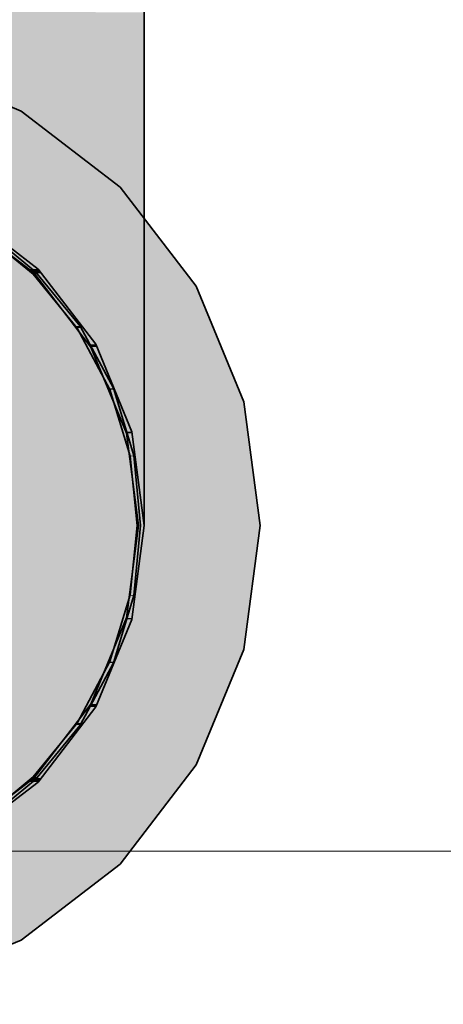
# Model space of a CAD drawing. Extents: x -350 to 540, y -53 to 541.
# Tile 13 of 256: x -193.1 to -191.93, y 61.33 to 64.05. Entities that reach past the tile are written whole.
import ezdxf
from ezdxf.lldxf.tags import DXFTag

# ---------------------------------------------------------------- set-up
doc = ezdxf.new("R2010")
doc.units = 0
doc.linetypes.add('_Hiddenline_', pattern=[3, 2, -1])
doc.layers.get('0').update_dxf_attribs({"lineweight": 35})
doc.layers.add('5_OG-SCHRAFF-FILL', color=7, linetype='Continuous', lineweight=25)
for name, color, linetype, lineweight, true_color in [('L_Abluft', 7, 'Continuous', 35, 0xf7d209), ('L_Abluft-Shading', 7, 'Continuous', 35, 0xf7d209), ('L_Auslass', 7, 'Continuous', 35, 0xababab), ('L_Auslass-Shading', 7, 'Continuous', 35, 0xababab), ('L_Bauteil', 7, 'Continuous', 35, 0xababab), ('L_Bauteil-Shading', 7, 'Continuous', 35, 0xababab)]:
    doc.layers.add(name, color=color, linetype=linetype, lineweight=lineweight, true_color=true_color)
tags = doc.linetypes.add('STRICHPUNKT2', pattern=[12.7, 6.35, -3.175, 0, -3.175]).pattern_tags.tags
tags[10:11] = [DXFTag(74, 4), DXFTag(75, 0), DXFTag(340, '0'), DXFTag(46, 0.0), DXFTag(50, 0.0), DXFTag(44, 0.0), DXFTag(45, 0.0)]
tags[8:9] = [DXFTag(74, 4), DXFTag(75, 0), DXFTag(340, '0'), DXFTag(46, 0.0), DXFTag(50, 0.0), DXFTag(44, 0.0), DXFTag(45, 0.0)]
tags[6:7] = [DXFTag(74, 4), DXFTag(75, 0), DXFTag(340, '0'), DXFTag(46, 0.0), DXFTag(50, 0.0), DXFTag(44, 0.0), DXFTag(45, 0.0)]
tags[4:5] = [DXFTag(74, 4), DXFTag(75, 0), DXFTag(340, '0'), DXFTag(46, 0.0), DXFTag(50, 0.0), DXFTag(44, 0.0), DXFTag(45, 0.0)]

# ---------------------------------------------------------------- blocks, each defined once
blk = doc.blocks.new('Shading-A06HSWCSNL', base_point=(-193.7579, 62.6518))
at = {"layer": 'L_Auslass-Shading', "color": 254, "true_color": 0xefebdc}
for points in [[(-193.7579, 63.9268), (-194.0995, 63.9268), (-193.7579, 63.9718)], [(-193.4162, 63.9268), (-193.7579, 63.9268), (-193.7579, 63.9718)], [(-194.0642, 63.7949), (-194.4179, 63.7949), (-194.0995, 63.9268)], [(-193.7579, 62.6518), (-193.7579, 63.9268), (-194.0995, 63.9268)], [(-193.7579, 62.6518), (-193.4162, 63.9268), (-193.7579, 63.9268)], [(-193.0979, 63.7949), (-193.4516, 63.7949), (-193.4162, 63.9268)], [(-194.2968, 63.5851), (-194.6913, 63.5851), (-194.4179, 63.7949)], [(-193.7579, 62.6518), (-194.0642, 63.7949), (-194.4179, 63.7949)], [(-193.7579, 62.6518), (-193.0979, 63.7949), (-193.4516, 63.7949)], [(-192.8245, 63.5851), (-193.219, 63.5851), (-193.0979, 63.7949)], [(-193.9331, 63.6177), (-194.0167, 63.6177), (-193.7579, 63.6518)], [(-193.7579, 63.6357), (-193.8402, 63.6357), (-193.7579, 63.6518)], [(-193.6756, 63.6357), (-193.7579, 63.6357), (-193.7579, 63.6518)], [(-193.4991, 63.6177), (-193.5827, 63.6177), (-193.7579, 63.6518)], [(-194.2215, 63.5178), (-194.2579, 63.5178), (-194.0167, 63.6177)], [(-194.0126, 63.6022), (-194.0484, 63.6022), (-194.0167, 63.6177)], [(-194.0126, 63.6022), (-193.9331, 63.6177), (-194.0167, 63.6177)], [(-194.0126, 63.6022), (-193.7579, 63.6357), (-193.8402, 63.6357)], [(-193.5032, 63.6022), (-193.6756, 63.6357), (-193.7579, 63.6357)], [(-193.5032, 63.6022), (-193.4991, 63.6177), (-193.5827, 63.6177)], [(-193.4674, 63.6022), (-193.5032, 63.6022), (-193.4991, 63.6177)], [(-193.2579, 63.5178), (-193.2943, 63.5178), (-193.4991, 63.6177)], [(-194.2499, 63.5039), (-194.0126, 63.6022), (-194.0484, 63.6022)], [(-193.2659, 63.5039), (-193.4674, 63.6022), (-193.5032, 63.6022)], [(-194.4179, 63.3118), (-194.901, 63.3118), (-194.6913, 63.5851)], [(-193.7579, 62.6518), (-194.2968, 63.5851), (-194.6913, 63.5851)], [(-193.7579, 62.6518), (-192.8245, 63.5851), (-193.219, 63.5851)], [(-192.6147, 63.3118), (-193.0979, 63.3118), (-192.8245, 63.5851)], [(-194.4407, 63.3589), (-194.465, 63.3589), (-194.2579, 63.5178)], [(-194.2499, 63.5039), (-194.2738, 63.5039), (-194.2579, 63.5178)], [(-194.2499, 63.5039), (-194.2215, 63.5178), (-194.2579, 63.5178)], [(-193.2659, 63.5039), (-193.2579, 63.5178), (-193.2943, 63.5178)], [(-193.242, 63.5039), (-193.2659, 63.5039), (-193.2579, 63.5178)], [(-193.0508, 63.3589), (-193.0751, 63.3589), (-193.2579, 63.5178)], [(-194.4537, 63.3475), (-194.2499, 63.5039), (-194.2738, 63.5039)], [(-193.0621, 63.3475), (-193.242, 63.5039), (-193.2659, 63.5039)], [(-194.6047, 63.1518), (-194.6239, 63.1518), (-194.465, 63.3589)], [(-194.6101, 63.1438), (-194.4537, 63.3475), (-194.4726, 63.3475)], [(-194.4537, 63.3475), (-194.4726, 63.3475), (-194.465, 63.3589)], [(-194.4537, 63.3475), (-194.4407, 63.3589), (-194.465, 63.3589)], [(-193.0621, 63.3475), (-193.0508, 63.3589), (-193.0751, 63.3589)], [(-193.0432, 63.3475), (-193.0621, 63.3475), (-193.0508, 63.3589)], [(-192.9057, 63.1438), (-193.0432, 63.3475), (-193.0621, 63.3475)], [(-192.8919, 63.1518), (-192.9111, 63.1518), (-193.0508, 63.3589)], [(-194.3496, 62.9934), (-195.0329, 62.9934), (-194.901, 63.3118)], [(-193.7579, 62.6518), (-194.4179, 63.3118), (-194.901, 63.3118)], [(-193.7579, 62.6518), (-192.6147, 63.3118), (-193.0979, 63.3118)], [(-192.4829, 62.9934), (-193.1661, 62.9934), (-192.6147, 63.3118)], [(-194.7069, 62.9106), (-194.7238, 62.9106), (-194.6239, 63.1518)], [(-194.6101, 63.1438), (-194.6267, 63.1438), (-194.6239, 63.1518)], [(-194.6101, 63.1438), (-194.6047, 63.1518), (-194.6239, 63.1518)], [(-192.9057, 63.1438), (-192.8919, 63.1518), (-192.9111, 63.1518)], [(-192.8891, 63.1438), (-192.9057, 63.1438), (-192.8919, 63.1518)], [(-192.792, 62.9106), (-192.8088, 62.9106), (-192.8919, 63.1518)], [(-194.7084, 62.9064), (-194.6101, 63.1438), (-194.6267, 63.1438)], [(-192.8074, 62.9064), (-192.8891, 63.1438), (-192.9057, 63.1438)], [(-195.0779, 62.6518), (-193.7579, 62.6518), (-195.0329, 62.9934)], [(-193.7579, 62.6518), (-194.3496, 62.9934), (-195.0329, 62.9934)], [(-193.7579, 62.6518), (-192.4829, 62.9934), (-193.1661, 62.9934)], [(-193.7579, 62.6518), (-192.4379, 62.6518), (-192.4829, 62.9934)], [(-194.7579, 62.6518), (-194.7419, 62.6518), (-194.7238, 62.9106)], [(-194.7084, 62.9064), (-194.7241, 62.9064), (-194.7238, 62.9106)], [(-194.7084, 62.9064), (-194.7069, 62.9106), (-194.7238, 62.9106)], [(-192.8074, 62.9064), (-192.792, 62.9106), (-192.8088, 62.9106)], [(-192.7917, 62.9064), (-192.8074, 62.9064), (-192.792, 62.9106)], [(-192.7739, 62.6518), (-192.7579, 62.6518), (-192.792, 62.9106)], [(-194.7419, 62.6518), (-194.7084, 62.9064), (-194.7241, 62.9064)], [(-192.7739, 62.6518), (-192.7917, 62.9064), (-192.8074, 62.9064)], [(-195.0329, 62.3101), (-193.7579, 62.6518), (-195.0779, 62.6518)], [(-194.3496, 62.3101), (-195.0329, 62.3101), (-193.7579, 62.6518)], [(-194.4179, 61.9918), (-194.901, 61.9918), (-193.7579, 62.6518)], [(-194.7238, 62.3929), (-194.7419, 62.6518), (-194.7579, 62.6518)], [(-194.7084, 62.3971), (-194.7241, 62.3971), (-194.7419, 62.6518)], [(-194.2968, 61.7184), (-194.6913, 61.7184), (-193.7579, 62.6518)], [(-194.0642, 61.5086), (-194.4179, 61.5086), (-193.7579, 62.6518)], [(-193.7579, 61.3767), (-194.0995, 61.3767), (-193.7579, 62.6518)], [(-192.4829, 62.3101), (-192.4379, 62.6518), (-193.7579, 62.6518)], [(-192.4829, 62.3101), (-193.1661, 62.3101), (-193.7579, 62.6518)], [(-192.6147, 61.9918), (-193.0979, 61.9918), (-193.7579, 62.6518)], [(-192.8245, 61.7184), (-193.219, 61.7184), (-193.7579, 62.6518)], [(-193.0979, 61.5086), (-193.4516, 61.5086), (-193.7579, 62.6518)], [(-193.4162, 61.3767), (-193.7579, 61.3767), (-193.7579, 62.6518)], [(-192.7917, 62.3971), (-192.8074, 62.3971), (-192.7739, 62.6518)], [(-192.792, 62.3929), (-192.7579, 62.6518), (-192.7739, 62.6518)], [(-194.7238, 62.3929), (-194.7084, 62.3971), (-194.7241, 62.3971)], [(-194.7069, 62.3929), (-194.7238, 62.3929), (-194.7084, 62.3971)], [(-194.6239, 62.1518), (-194.7069, 62.3929), (-194.7238, 62.3929)], [(-194.6101, 62.1598), (-194.6267, 62.1598), (-194.7084, 62.3971)], [(-192.8891, 62.1598), (-192.9057, 62.1598), (-192.8074, 62.3971)], [(-192.8919, 62.1518), (-192.792, 62.3929), (-192.8088, 62.3929)], [(-192.792, 62.3929), (-192.8088, 62.3929), (-192.8074, 62.3971)], [(-192.792, 62.3929), (-192.7917, 62.3971), (-192.8074, 62.3971)], [(-194.901, 61.9918), (-194.3496, 62.3101), (-195.0329, 62.3101)], [(-192.6147, 61.9918), (-192.4829, 62.3101), (-193.1661, 62.3101)], [(-194.6239, 62.1518), (-194.6101, 62.1598), (-194.6267, 62.1598)], [(-194.6047, 62.1518), (-194.6239, 62.1518), (-194.6101, 62.1598)], [(-194.465, 61.9446), (-194.6047, 62.1518), (-194.6239, 62.1518)], [(-194.4537, 61.956), (-194.4726, 61.956), (-194.6101, 62.1598)], [(-193.0432, 61.956), (-193.0621, 61.956), (-192.9057, 62.1598)], [(-193.0508, 61.9446), (-192.8919, 62.1518), (-192.9111, 62.1518)], [(-192.8919, 62.1518), (-192.9111, 62.1518), (-192.9057, 62.1598)], [(-192.8919, 62.1518), (-192.8891, 62.1598), (-192.9057, 62.1598)], [(-194.6913, 61.7184), (-194.4179, 61.9918), (-194.901, 61.9918)], [(-192.8245, 61.7184), (-192.6147, 61.9918), (-193.0979, 61.9918)], [(-194.465, 61.9446), (-194.4537, 61.956), (-194.4726, 61.956)], [(-194.4407, 61.9446), (-194.465, 61.9446), (-194.4537, 61.956)], [(-194.2579, 61.7857), (-194.4407, 61.9446), (-194.465, 61.9446)], [(-194.2499, 61.7996), (-194.2738, 61.7996), (-194.4537, 61.956)], [(-193.2419, 61.7996), (-193.2659, 61.7996), (-193.0621, 61.956)], [(-193.2579, 61.7857), (-193.0508, 61.9446), (-193.0751, 61.9446)], [(-193.0508, 61.9446), (-193.0751, 61.9446), (-193.0621, 61.956)], [(-193.0508, 61.9446), (-193.0432, 61.956), (-193.0621, 61.956)], [(-194.2579, 61.7857), (-194.2499, 61.7996), (-194.2738, 61.7996)], [(-194.2215, 61.7857), (-194.2579, 61.7857), (-194.2499, 61.7996)], [(-194.0126, 61.7013), (-194.0484, 61.7013), (-194.2499, 61.7996)], [(-193.4674, 61.7013), (-193.5032, 61.7013), (-193.2659, 61.7996)], [(-193.2579, 61.7857), (-193.2943, 61.7857), (-193.2659, 61.7996)], [(-193.2579, 61.7857), (-193.2419, 61.7996), (-193.2659, 61.7996)], [(-194.0167, 61.6858), (-194.2215, 61.7857), (-194.2579, 61.7857)], [(-193.4991, 61.6858), (-193.2579, 61.7857), (-193.2943, 61.7857)], [(-194.4179, 61.5086), (-194.2968, 61.7184), (-194.6913, 61.7184)], [(-193.0979, 61.5086), (-192.8245, 61.7184), (-193.219, 61.7184)], [(-194.0167, 61.6858), (-194.0126, 61.7013), (-194.0484, 61.7013)], [(-193.8952, 61.6858), (-194.0167, 61.6858), (-194.0126, 61.7013)], [(-193.7579, 61.6678), (-193.8794, 61.6678), (-194.0167, 61.6858)], [(-193.7579, 61.6678), (-193.8952, 61.6858), (-194.0167, 61.6858)], [(-193.6756, 61.6678), (-193.7579, 61.6678), (-193.5032, 61.7013)], [(-193.7579, 61.6518), (-193.4991, 61.6858), (-193.5827, 61.6858)], [(-193.4991, 61.6858), (-193.5827, 61.6858), (-193.5032, 61.7013)], [(-193.4991, 61.6858), (-193.4674, 61.7013), (-193.5032, 61.7013)], [(-193.7579, 61.6518), (-193.7579, 61.6678), (-193.8794, 61.6678)], [(-193.7579, 61.6518), (-193.6756, 61.6678), (-193.7579, 61.6678)], [(-194.0995, 61.3767), (-194.0642, 61.5086), (-194.4179, 61.5086)], [(-193.4162, 61.3767), (-193.0979, 61.5086), (-193.4516, 61.5086)], [(-193.7579, 61.3318), (-193.7579, 61.3767), (-194.0995, 61.3767)], [(-193.7579, 61.3318), (-193.4162, 61.3767), (-193.7579, 61.3767)]]:
    blk.add_solid(points, dxfattribs=at)
blk = doc.blocks.new('Shading-A06HSWCWNL', base_point=(-193.6379, 62.7704))
at = {"layer": 'L_Bauteil-Shading', "color": 9, "true_color": 0xbfc7d1}
for points in [[(-193.0649, 63.3447), (-193.1987, 63.4666), (-193.2134, 63.4666)], [(-193.0578, 63.3518), (-193.0727, 63.3518), (-193.2079, 63.4749)], [(-193.0649, 63.3447), (-193.0578, 63.3518), (-193.0727, 63.3518)], [(-193.0526, 63.3447), (-193.0649, 63.3447), (-193.0578, 63.3518)], [(-192.9431, 63.1962), (-193.0526, 63.3447), (-193.0649, 63.3447)], [(-192.9347, 63.2018), (-192.9472, 63.2018), (-193.0578, 63.3518)], [(-192.9431, 63.1962), (-192.9347, 63.2018), (-192.9472, 63.2018)], [(-192.9321, 63.1962), (-192.9431, 63.1962), (-192.9347, 63.2018)], [(-192.8525, 63.0268), (-192.9321, 63.1962), (-192.9431, 63.1962)], [(-192.8432, 63.0306), (-192.8543, 63.0306), (-192.9347, 63.2018)], [(-192.8525, 63.0268), (-192.8432, 63.0306), (-192.8543, 63.0306)], [(-192.8423, 63.0268), (-192.8525, 63.0268), (-192.8432, 63.0306)], [(-192.7967, 62.8429), (-192.8423, 63.0268), (-192.8525, 63.0268)], [(-192.7869, 62.8449), (-192.7972, 62.8449), (-192.8432, 63.0306)], [(-192.7967, 62.8429), (-192.7869, 62.8449), (-192.7972, 62.8449)], [(-192.7868, 62.8429), (-192.7967, 62.8429), (-192.7869, 62.8449)], [(-192.7779, 62.6518), (-192.7868, 62.8429), (-192.7967, 62.8429)], [(-192.7779, 62.6518), (-192.7679, 62.6518), (-192.7869, 62.8449)], [(-192.7868, 62.4606), (-192.7967, 62.4606), (-192.7779, 62.6518)], [(-192.7869, 62.4586), (-192.7679, 62.6518), (-192.7779, 62.6518)], [(-192.8423, 62.2767), (-192.8525, 62.2767), (-192.7967, 62.4606)], [(-192.8432, 62.2729), (-192.7869, 62.4586), (-192.7972, 62.4586)], [(-192.7869, 62.4586), (-192.7972, 62.4586), (-192.7967, 62.4606)], [(-192.7869, 62.4586), (-192.7868, 62.4606), (-192.7967, 62.4606)], [(-192.9321, 62.1073), (-192.9431, 62.1073), (-192.8525, 62.2767)], [(-192.9347, 62.1017), (-192.8432, 62.2729), (-192.8543, 62.2729)], [(-192.8432, 62.2729), (-192.8543, 62.2729), (-192.8525, 62.2767)], [(-192.8432, 62.2729), (-192.8423, 62.2767), (-192.8525, 62.2767)], [(-193.0526, 61.9588), (-193.0649, 61.9588), (-192.9431, 62.1073)], [(-193.0578, 61.9517), (-192.9347, 62.1017), (-192.9472, 62.1017)], [(-192.9347, 62.1017), (-192.9472, 62.1017), (-192.9431, 62.1073)], [(-192.9347, 62.1017), (-192.9321, 62.1073), (-192.9431, 62.1073)], [(-193.1987, 61.8369), (-193.2134, 61.8369), (-193.0649, 61.9588)], [(-193.0578, 61.9517), (-193.0727, 61.9517), (-193.0649, 61.9588)], [(-193.0578, 61.9517), (-193.0526, 61.9588), (-193.0649, 61.9588)], [(-193.2079, 61.8286), (-193.0578, 61.9517), (-193.0727, 61.9517)]]:
    blk.add_solid(points, dxfattribs=at)
blk = doc.blocks.new('Shading-A06HSWHKNL', base_point=(-192.7579, 63.2375))
at = {"layer": 'L_Abluft-Shading', "color": 52, "true_color": 0xdcbb08}
for points in [[(-193.0508, 63.9511), (-193.2579, 63.9511), (-193.0508, 64.6517)], [(-193.2579, 63.9511), (-193.0508, 64.6517), (-193.2579, 64.6517)], [(-193.2579, 63.91), (-193.0508, 63.9511), (-193.2579, 63.9511)]]:
    blk.add_solid(points, dxfattribs=at)
at = {"layer": 'L_Abluft-Shading', "color": 42, "true_color": 0xc6a807}
for points in [[(-192.8919, 64.0047), (-193.0508, 64.0047), (-192.8919, 64.6517)], [(-193.0508, 64.0047), (-192.8919, 64.6517), (-193.0508, 64.6517)], [(-193.0508, 63.9511), (-192.8919, 64.0047), (-193.0508, 64.0047)]]:
    blk.add_solid(points, dxfattribs=at)
at = {"layer": 'L_Abluft-Shading', "color": 54, "true_color": 0xaa9106}
blk.add_solid([(-192.8919, 64.0047), (-192.792, 64.0671), (-192.8919, 64.0671)], dxfattribs=at)
at = {"layer": 'L_Abluft-Shading', "color": 54, "true_color": 0xa78e06}
for points in [[(-192.792, 64.0047), (-192.8919, 64.0047), (-192.792, 64.0671)], [(-192.792, 63.5223), (-192.8919, 63.5223), (-192.792, 64.0047)], [(-192.8919, 63.5223), (-192.792, 64.0047), (-192.8919, 64.0047)], [(-192.8919, 63.4018), (-192.792, 63.5223), (-192.8919, 63.5223)]]:
    blk.add_solid(points, dxfattribs=at)
at = {"layer": 'L_Abluft-Shading', "color": 56, "true_color": 0x8a7505}
for points in [[(-192.7579, 63.6518), (-192.792, 63.6518), (-192.7579, 64.0671)], [(-192.792, 63.6518), (-192.7579, 64.0671), (-192.792, 64.0671)], [(-192.792, 63.5223), (-192.7579, 63.6518), (-192.792, 63.6518)]]:
    blk.add_solid(points, dxfattribs=at)
at = {"layer": 'L_Abluft-Shading', "color": 42, "true_color": 0xc1a407}
for points in [[(-192.8919, 63.9511), (-193.0508, 63.9511), (-192.8919, 64.0047)], [(-192.8919, 63.4018), (-193.0508, 63.4018), (-192.8919, 63.9511)], [(-193.0508, 63.4018), (-192.8919, 63.9511), (-193.0508, 63.9511)], [(-193.0508, 63.2982), (-192.8919, 63.4018), (-193.0508, 63.4018)]]:
    blk.add_solid(points, dxfattribs=at)
at = {"layer": 'L_Abluft-Shading', "color": 52, "true_color": 0xd6b607}
for points in [[(-193.0508, 63.91), (-193.2579, 63.91), (-193.0508, 63.9511)], [(-193.0508, 63.2982), (-193.2579, 63.2982), (-193.0508, 63.91)], [(-193.2579, 63.2982), (-193.0508, 63.91), (-193.2579, 63.91)], [(-193.2579, 63.2187), (-193.0508, 63.2982), (-193.2579, 63.2982)]]:
    blk.add_solid(points, dxfattribs=at)
at = {"layer": 'L_Abluft-Shading', "color": 56, "true_color": 0x887304}
for points in [[(-192.7579, 63.5223), (-192.792, 63.5223), (-192.7579, 63.6518)], [(-192.7579, 63.2375), (-192.792, 63.2375), (-192.7579, 63.5223)], [(-192.792, 63.2375), (-192.7579, 63.5223), (-192.792, 63.5223)], [(-192.792, 63.0545), (-192.7579, 63.2375), (-192.792, 63.2375)], [(-193.0508, 61.9446), (-193.1752, 61.9446), (-193.0508, 62.0369)], [(-193.1306, 61.8834), (-193.2579, 61.8834), (-193.0508, 61.9446)], [(-193.2579, 61.8834), (-193.0508, 61.9446), (-193.1752, 61.9446)]]:
    blk.add_solid(points, dxfattribs=at)
at = {"layer": 'L_Abluft-Shading', "color": 54, "true_color": 0xa18905}
for points in [[(-192.792, 63.4018), (-192.8919, 63.4018), (-192.792, 63.5223)], [(-192.792, 63.0545), (-192.8919, 63.0545), (-192.792, 63.4018)], [(-192.8919, 63.0545), (-192.792, 63.4018), (-192.8919, 63.4018)], [(-192.8919, 62.884), (-192.792, 63.0545), (-192.8919, 63.0545)]]:
    blk.add_solid(points, dxfattribs=at)
at = {"layer": 'L_Abluft-Shading', "color": 42, "true_color": 0xb79b06}
for points in [[(-192.8919, 63.2982), (-193.0508, 63.2982), (-192.8919, 63.4018)], [(-192.8919, 62.884), (-193.0508, 62.884), (-192.8919, 63.2982)], [(-193.0508, 62.884), (-192.8919, 63.2982), (-193.0508, 63.2982)], [(-193.0508, 62.7375), (-192.8919, 62.884), (-193.0508, 62.884)], [(-193.0508, 62.6252), (-193.2579, 62.6252), (-193.0508, 62.7375)], [(-193.0508, 62.3073), (-193.2579, 62.3073), (-193.0508, 62.6252)], [(-193.2579, 62.3073), (-193.0508, 62.6252), (-193.2579, 62.6252)], [(-193.2579, 62.1697), (-193.0508, 62.3073), (-193.2579, 62.3073)]]:
    blk.add_solid(points, dxfattribs=at)
at = {"layer": 'L_Abluft-Shading', "color": 42, "true_color": 0xc9ab07}
for points in [[(-193.0508, 63.2187), (-193.2579, 63.2187), (-193.0508, 63.2982)], [(-193.0508, 62.7375), (-193.2579, 62.7375), (-193.0508, 63.2187)], [(-193.2579, 62.7375), (-193.0508, 63.2187), (-193.2579, 63.2187)], [(-193.2579, 62.6252), (-193.0508, 62.7375), (-193.2579, 62.7375)]]:
    blk.add_solid(points, dxfattribs=at)
at = {"layer": 'L_Abluft-Shading', "color": 56, "true_color": 0x857104}
for points in [[(-192.7579, 63.0545), (-192.792, 63.0545), (-192.7579, 63.2375)], [(-192.7579, 62.9197), (-192.792, 62.9197), (-192.7579, 63.0545)], [(-192.792, 62.9197), (-192.7579, 63.0545), (-192.792, 63.0545)], [(-192.792, 62.6956), (-192.7579, 62.9197), (-192.792, 62.9197)], [(-192.8919, 62.1518), (-192.9595, 62.1518), (-192.8919, 62.2369)], [(-192.98, 62.0369), (-193.0508, 62.0369), (-192.8919, 62.1518)], [(-193.0508, 62.0369), (-192.8919, 62.1518), (-192.9595, 62.1518)], [(-193.0508, 61.9446), (-192.98, 62.0369), (-193.0508, 62.0369)]]:
    blk.add_solid(points, dxfattribs=at)
at = {"layer": 'L_Abluft-Shading', "color": 44, "true_color": 0x988105}
for points in [[(-192.792, 62.884), (-192.8919, 62.884), (-192.792, 63.0545)], [(-192.792, 62.6956), (-192.8919, 62.6956), (-192.792, 62.884)], [(-192.8919, 62.6956), (-192.792, 62.884), (-192.8919, 62.884)], [(-192.8919, 62.4867), (-192.792, 62.6956), (-192.8919, 62.6956)], [(-192.8919, 62.3073), (-193.0508, 62.3073), (-192.8919, 62.4867)], [(-192.8919, 62.2369), (-193.0508, 62.2369), (-192.8919, 62.3073)], [(-193.0508, 62.2369), (-192.8919, 62.3073), (-193.0508, 62.3073)], [(-193.0508, 62.0369), (-192.8919, 62.2369), (-193.0508, 62.2369)]]:
    blk.add_solid(points, dxfattribs=at)
at = {"layer": 'L_Abluft-Shading', "color": 46, "true_color": 0x816e04}
for points in [[(-192.7579, 62.7199), (-192.7883, 62.7199), (-192.7579, 62.9197)], [(-192.7612, 62.6956), (-192.792, 62.6956), (-192.7579, 62.7199)], [(-192.792, 62.6956), (-192.7579, 62.7199), (-192.7883, 62.7199)], [(-192.792, 62.4699), (-192.7612, 62.6956), (-192.792, 62.6956)], [(-192.792, 62.3929), (-192.825, 62.3929), (-192.792, 62.4699)], [(-192.8566, 62.2369), (-192.8919, 62.2369), (-192.792, 62.3929)], [(-192.8919, 62.2369), (-192.792, 62.3929), (-192.825, 62.3929)], [(-192.8919, 62.1518), (-192.8566, 62.2369), (-192.8919, 62.2369)]]:
    blk.add_solid(points, dxfattribs=at)
at = {"layer": 'L_Abluft-Shading', "color": 54, "true_color": 0xa99006}
for points in [[(-192.8919, 62.7375), (-193.0508, 62.7375), (-192.8919, 62.884)], [(-192.8919, 62.4867), (-193.0508, 62.4867), (-192.8919, 62.7375)], [(-193.0508, 62.4867), (-192.8919, 62.7375), (-193.0508, 62.7375)], [(-193.0508, 62.3073), (-192.8919, 62.4867), (-193.0508, 62.4867)]]:
    blk.add_solid(points, dxfattribs=at)
at = {"layer": 'L_Abluft-Shading', "color": 46, "true_color": 0x7d6a04}
for points in [[(-192.7579, 62.6518), (-192.7672, 62.6518), (-192.7579, 62.7199)], [(-192.7818, 62.4699), (-192.792, 62.4699), (-192.7579, 62.6518)], [(-192.792, 62.4699), (-192.7579, 62.6518), (-192.7672, 62.6518)], [(-192.792, 62.3929), (-192.7818, 62.4699), (-192.792, 62.4699)]]:
    blk.add_solid(points, dxfattribs=at)
at = {"layer": 'L_Abluft-Shading', "color": 44, "true_color": 0x8d7805}
for points in [[(-192.792, 62.4867), (-192.8919, 62.4867), (-192.792, 62.6956)], [(-192.792, 62.4699), (-192.8919, 62.4699), (-192.792, 62.4867)], [(-192.8919, 62.4699), (-192.792, 62.4867), (-192.8919, 62.4867)], [(-192.8919, 62.2369), (-192.792, 62.4699), (-192.8919, 62.4699)]]:
    blk.add_solid(points, dxfattribs=at)
at = {"layer": 'L_Abluft-Shading', "color": 54, "true_color": 0xa18805}
for points in [[(-193.0508, 62.1697), (-193.2579, 62.1697), (-193.0508, 62.3073)], [(-193.0508, 62.0369), (-193.2579, 62.0369), (-193.0508, 62.1697)], [(-193.2579, 62.0369), (-193.0508, 62.1697), (-193.2579, 62.1697)], [(-193.2579, 61.8834), (-193.0508, 62.0369), (-193.2579, 62.0369)]]:
    blk.add_solid(points, dxfattribs=at)
blk = doc.blocks.new('Referenz-A06HSWJKNL', base_point=(-324.9507, -4.1032))
at = {"layer": '5_OG-SCHRAFF-FILL', "color": 0, "lineweight": 13}
blk.add_line((-230.8436, 61.7542), (-163.9249, 61.7542), dxfattribs=at)
blk = doc.blocks.new('Bogen-A06HSWLSNL', base_point=(-194.7579, 61.6518))
at = {"color": 0, "linetype": 'ByBlock', "lineweight": -2, "ltscale": 0.35}
for p, q in [((-192.7579, 64.1341), (-192.7579, 63.6518)), ((-192.7579, 63.6518), (-192.7579, 63.2375)), ((-193.0508, 63.3589), (-193.2579, 63.5178)), ((-192.8919, 63.1518), (-193.0508, 63.3589)), ((-192.7579, 63.2375), (-192.7579, 62.9197)), ((-192.792, 62.9106), (-192.8919, 63.1518)), ((-192.7579, 62.6518), (-192.792, 62.9106)), ((-192.7579, 62.9197), (-192.7579, 62.7199)), ((-192.7579, 62.7199), (-192.7579, 62.6518)), ((-192.792, 62.3929), (-192.7579, 62.6518)), ((-192.8919, 62.1518), (-192.792, 62.3929)), ((-193.0508, 61.9446), (-192.8919, 62.1518)), ((-193.2579, 61.7857), (-193.0508, 61.9446))]:
    blk.add_line(p, q, dxfattribs=at)
blk = doc.blocks.new('Z-LVS_100-A06HSWOSNL', base_point=(-195.0779, 61.3318))
at = {"color": 254, "linetype": 'ByBlock', "lineweight": -2, "ltscale": 0.35, "true_color": 0xefebdc}
for p, q in [((-194.0995, 63.9268), (-193.7579, 63.9718)), ((-193.7579, 63.9718), (-193.4162, 63.9268)), ((-194.4179, 63.7949), (-194.0995, 63.9268)), ((-193.4162, 63.9268), (-193.0979, 63.7949)), ((-194.6913, 63.5851), (-194.4179, 63.7949)), ((-193.0979, 63.7949), (-192.8245, 63.5851)), ((-194.0167, 63.6177), (-193.7579, 63.6518)), ((-193.7579, 63.6518), (-193.4991, 63.6177)), ((-194.2579, 63.5178), (-194.0167, 63.6177)), ((-194.0126, 63.6022), (-193.7579, 63.6358)), ((-193.7579, 63.6358), (-193.5032, 63.6022)), ((-193.4991, 63.6177), (-193.2579, 63.5178)), ((-194.2499, 63.5039), (-194.0126, 63.6022)), ((-193.5032, 63.6022), (-193.2659, 63.5039)), ((-194.901, 63.3118), (-194.6913, 63.5851)), ((-192.8245, 63.5851), (-192.6147, 63.3118)), ((-194.465, 63.3589), (-194.2579, 63.5178)), ((-193.2579, 63.5178), (-193.0508, 63.3589)), ((-194.4537, 63.3475), (-194.2499, 63.5039)), ((-193.2659, 63.5039), (-193.0621, 63.3475)), ((-194.6239, 63.1518), (-194.465, 63.3589)), ((-194.6101, 63.1438), (-194.4537, 63.3475)), ((-193.0621, 63.3475), (-192.9057, 63.1438)), ((-193.0508, 63.3589), (-192.8919, 63.1518)), ((-195.0329, 62.9934), (-194.901, 63.3118)), ((-192.6147, 63.3118), (-192.4829, 62.9934)), ((-194.7238, 62.9106), (-194.6239, 63.1518)), ((-192.8919, 63.1518), (-192.792, 62.9106)), ((-194.7084, 62.9064), (-194.6101, 63.1438)), ((-192.9057, 63.1438), (-192.8074, 62.9064)), ((-195.0779, 62.6518), (-195.0329, 62.9934)), ((-192.4829, 62.9934), (-192.4379, 62.6518)), ((-194.7579, 62.6518), (-194.7238, 62.9106)), ((-192.792, 62.9106), (-192.7579, 62.6518)), ((-194.7419, 62.6518), (-194.7084, 62.9064)), ((-192.8074, 62.9064), (-192.7739, 62.6518)), ((-195.0329, 62.3101), (-195.0779, 62.6518)), ((-194.7238, 62.3929), (-194.7579, 62.6518)), ((-194.7084, 62.3971), (-194.7419, 62.6518)), ((-192.7739, 62.6518), (-192.8074, 62.3971)), ((-192.7579, 62.6518), (-192.792, 62.3929)), ((-192.4379, 62.6518), (-192.4829, 62.3101)), ((-194.6239, 62.1518), (-194.7238, 62.3929)), ((-194.6101, 62.1598), (-194.7084, 62.3971)), ((-192.8074, 62.3971), (-192.9057, 62.1598)), ((-192.792, 62.3929), (-192.8919, 62.1518)), ((-194.901, 61.9918), (-195.0329, 62.3101)), ((-192.4829, 62.3101), (-192.6147, 61.9918)), ((-194.465, 61.9446), (-194.6239, 62.1518)), ((-194.4537, 61.956), (-194.6101, 62.1598)), ((-192.9057, 62.1598), (-193.0621, 61.956)), ((-192.8919, 62.1518), (-193.0508, 61.9446)), ((-194.6913, 61.7184), (-194.901, 61.9918)), ((-192.6147, 61.9918), (-192.8245, 61.7184)), ((-194.2579, 61.7857), (-194.465, 61.9446)), ((-194.2499, 61.7996), (-194.4537, 61.956)), ((-193.0621, 61.956), (-193.2659, 61.7996)), ((-193.0508, 61.9446), (-193.2579, 61.7857)), ((-194.0126, 61.7013), (-194.2499, 61.7996)), ((-193.2659, 61.7996), (-193.5032, 61.7013)), ((-194.0167, 61.6858), (-194.2579, 61.7857)), ((-193.2579, 61.7857), (-193.4991, 61.6858)), ((-194.4179, 61.5086), (-194.6913, 61.7184)), ((-192.8245, 61.7184), (-193.0979, 61.5086)), ((-193.7579, 61.6518), (-194.0167, 61.6858)), ((-193.7579, 61.6678), (-194.0126, 61.7013)), ((-193.5032, 61.7013), (-193.7579, 61.6678)), ((-193.4991, 61.6858), (-193.7579, 61.6518)), ((-194.0995, 61.3767), (-194.4179, 61.5086)), ((-193.0979, 61.5086), (-193.4162, 61.3767)), ((-193.7579, 61.3318), (-194.0995, 61.3767)), ((-193.4162, 61.3767), (-193.7579, 61.3318))]:
    blk.add_line(p, q, dxfattribs=at)
blk = doc.blocks.new('FKRS-EU_DE_100_Z00-A06HSWQGNL', base_point=(-194.7479, 60.0518))
at = {"color": 9, "linetype": 'ByBlock', "lineweight": -2, "ltscale": 0.35, "true_color": 0xbfc7d1}
for p, q in [((-193.2134, 63.4666), (-193.0649, 63.3447)), ((-193.0579, 63.3518), (-193.2079, 63.4749)), ((-193.0649, 63.3447), (-192.943, 63.1962)), ((-192.9347, 63.2018), (-193.0579, 63.3518)), ((-192.943, 63.1962), (-192.8525, 63.0268)), ((-192.8432, 63.0306), (-192.9347, 63.2018)), ((-192.8525, 63.0268), (-192.7967, 62.8429)), ((-192.7869, 62.8449), (-192.8432, 63.0306)), ((-192.7967, 62.8429), (-192.7779, 62.6518)), ((-192.7679, 62.6518), (-192.7869, 62.8449)), ((-192.7779, 62.6518), (-192.7967, 62.4606)), ((-192.7869, 62.4586), (-192.7679, 62.6518)), ((-192.7967, 62.4606), (-192.8525, 62.2767)), ((-192.8432, 62.2729), (-192.7869, 62.4586)), ((-192.8525, 62.2767), (-192.943, 62.1073)), ((-192.9347, 62.1017), (-192.8432, 62.2729)), ((-192.943, 62.1073), (-193.0649, 61.9588)), ((-193.0579, 61.9517), (-192.9347, 62.1017)), ((-193.0649, 61.9588), (-193.2134, 61.8369)), ((-193.2079, 61.8286), (-193.0579, 61.9517))]:
    blk.add_line(p, q, dxfattribs=at)
blk = doc.blocks.new('Wickelfalzrohr-A06HSWQINL', base_point=(-194.7579, 61.6518))
at = {"color": 0, "linetype": 'ByBlock', "lineweight": -2, "ltscale": 0.35}
for p, q in [((-193.7579, 63.6518), (-194.0167, 63.6177)), ((-193.4991, 63.6177), (-193.7579, 63.6518)), ((-194.0167, 63.6177), (-194.2579, 63.5178)), ((-193.2579, 63.5178), (-193.4991, 63.6177)), ((-194.2579, 63.5178), (-194.465, 63.3589)), ((-193.0508, 63.3589), (-193.2579, 63.5178)), ((-194.465, 63.3589), (-194.6239, 63.1518)), ((-192.8919, 63.1518), (-193.0508, 63.3589)), ((-194.6239, 63.1518), (-194.7238, 62.9106)), ((-192.792, 62.9106), (-192.8919, 63.1518)), ((-194.7238, 62.9106), (-194.7579, 62.6518)), ((-192.7579, 62.6518), (-192.792, 62.9106)), ((-194.7579, 62.6518), (-194.7238, 62.3929)), ((-192.792, 62.3929), (-192.7579, 62.6518)), ((-194.7238, 62.3929), (-194.6239, 62.1518)), ((-192.8919, 62.1518), (-192.792, 62.3929)), ((-194.6239, 62.1518), (-194.465, 61.9446)), ((-193.0508, 61.9446), (-192.8919, 62.1518)), ((-194.465, 61.9446), (-194.2579, 61.7857)), ((-193.2579, 61.7857), (-193.0508, 61.9446)), ((-194.2579, 61.7857), (-194.0167, 61.6858)), ((-193.4991, 61.6858), (-193.2579, 61.7857)), ((-194.0167, 61.6858), (-193.7579, 61.6518)), ((-193.7579, 61.6518), (-193.4991, 61.6858))]:
    blk.add_line(p, q, dxfattribs=at)
at = {"color": 0, "linetype": '_Hiddenline_', "lineweight": 18}
for p, q in [((-193.9968, 63.5066), (-193.7579, 63.6518)), ((-194.1911, 63.3056), (-193.9968, 63.5066)), ((-194.3281, 63.0619), (-194.1911, 63.3056)), ((-194.3989, 62.7915), (-194.3281, 63.0619)), ((-194.3989, 62.512), (-194.3989, 62.7915)), ((-194.3281, 62.2416), (-194.3989, 62.512)), ((-194.1911, 61.9979), (-194.3281, 62.2416)), ((-193.9968, 61.7969), (-194.1911, 61.9979)), ((-193.7579, 61.6518), (-193.9968, 61.7969))]:
    blk.add_line(p, q, dxfattribs=at)
at = {"color": 0, "linetype": 'STRICHPUNKT2', "lineweight": 5, "ltscale": 0.13}
blk.add_line((-193.7579, 62.6518), (-193.7579, 62.6518), dxfattribs=at)
blk = doc.blocks.new('Wickelfalzrohr-A06HSWQKNL', base_point=(-194.7579, 61.6518))
at = {"color": 0, "linetype": 'ByBlock', "lineweight": -2, "ltscale": 0.35}
for p, q in [((-194.0167, 63.6177), (-193.7579, 63.6518)), ((-193.7579, 63.6518), (-193.4991, 63.6177)), ((-194.2579, 63.5178), (-194.0167, 63.6177)), ((-193.4991, 63.6177), (-193.2579, 63.5178)), ((-194.465, 63.3589), (-194.2579, 63.5178)), ((-193.2579, 63.5178), (-193.0508, 63.3589)), ((-194.6239, 63.1518), (-194.465, 63.3589)), ((-193.0508, 63.3589), (-192.8919, 63.1518)), ((-194.7238, 62.9106), (-194.6239, 63.1518)), ((-192.8919, 63.1518), (-192.792, 62.9106)), ((-194.7579, 62.6518), (-194.7238, 62.9106)), ((-192.792, 62.9106), (-192.7579, 62.6518)), ((-194.7238, 62.3929), (-194.7579, 62.6518)), ((-192.7579, 62.6518), (-192.792, 62.3929)), ((-194.6239, 62.1518), (-194.7238, 62.3929)), ((-192.792, 62.3929), (-192.8919, 62.1518)), ((-194.465, 61.9446), (-194.6239, 62.1518)), ((-192.8919, 62.1518), (-193.0508, 61.9446)), ((-194.2579, 61.7857), (-194.465, 61.9446)), ((-193.0508, 61.9446), (-193.2579, 61.7857)), ((-194.0167, 61.6858), (-194.2579, 61.7857)), ((-193.2579, 61.7857), (-193.4991, 61.6858)), ((-193.7579, 61.6518), (-194.0167, 61.6858)), ((-193.4991, 61.6858), (-193.7579, 61.6518))]:
    blk.add_line(p, q, dxfattribs=at)
at = {"color": 0, "linetype": '_Hiddenline_', "lineweight": 18}
for p, q in [((-193.9968, 63.5066), (-193.7579, 63.6518)), ((-194.1911, 63.3056), (-193.9968, 63.5066)), ((-194.3281, 63.0619), (-194.1911, 63.3056)), ((-194.3989, 62.7915), (-194.3281, 63.0619)), ((-194.3989, 62.512), (-194.3989, 62.7915)), ((-194.3281, 62.2416), (-194.3989, 62.512)), ((-194.1911, 61.9979), (-194.3281, 62.2416)), ((-193.9968, 61.7969), (-194.1911, 61.9979)), ((-193.7579, 61.6518), (-193.9968, 61.7969))]:
    blk.add_line(p, q, dxfattribs=at)
at = {"color": 0, "linetype": 'STRICHPUNKT2', "lineweight": 5, "ltscale": 0.13}
blk.add_line((-193.7579, 62.6518), (-193.7579, 62.6518), dxfattribs=at)

msp = doc.modelspace()

# ---------------------------------------------------------------- block references
at = {"color": 251, "lineweight": 25, "ltscale": 0.25, "true_color": 0x585858}
msp.add_blockref('Referenz-A06HSWJKNL', (-324.9507, -4.1032), dxfattribs=at)
at = {"layer": 'L_Abluft', "ltscale": 0.35}
for name in ['Bogen-A06HSWLSNL', 'Wickelfalzrohr-A06HSWQINL', 'Wickelfalzrohr-A06HSWQKNL']:
    msp.add_blockref(name, (-194.7579, 61.6518), dxfattribs=at)
at = {"layer": 'L_Abluft'}
msp.add_blockref('Shading-A06HSWHKNL', (-192.7579, 63.2375), dxfattribs=at)
at = {"layer": 'L_Auslass'}
msp.add_blockref('Shading-A06HSWCSNL', (-193.7579, 62.6518), dxfattribs=at)
at = {"layer": 'L_Auslass', "ltscale": 0.35}
msp.add_blockref('Z-LVS_100-A06HSWOSNL', (-195.0779, 61.3318), dxfattribs=at)
at = {"layer": 'L_Bauteil', "ltscale": 0.35}
msp.add_blockref('FKRS-EU_DE_100_Z00-A06HSWQGNL', (-194.7479, 60.0518), dxfattribs=at)
at = {"layer": 'L_Bauteil'}
msp.add_blockref('Shading-A06HSWCWNL', (-193.6379, 62.7704), dxfattribs=at)

doc.saveas('drawing.dxf')
